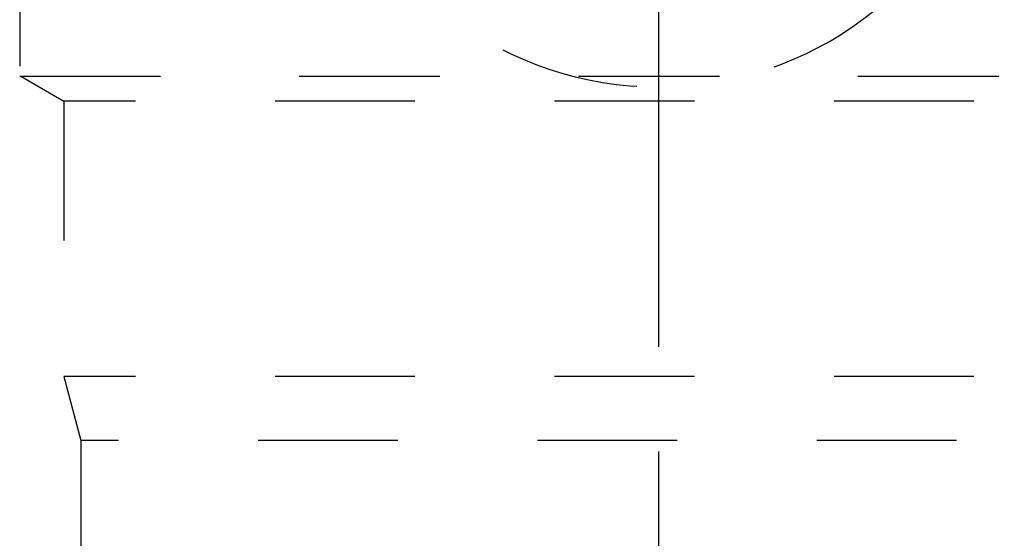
# Model space of a CAD drawing. Header units: millimetres. Extents: x 382 to 618, y 389 to 605.
# Tile 6 of 43: x 470 to 516, y 533 to 557. Entities that reach past the tile are written whole.
import ezdxf

# ---------------------------------------------------------------- set-up
doc = ezdxf.new("R2010")
doc.units = ezdxf.units.MM
doc.header["$LTSCALE"] = 65.185185
doc.linetypes.add('CENTER', pattern=[0.6, 0.375, -0.075, 0.075, -0.075])
doc.linetypes.add('HIDDEN', pattern=[0.2, 0.1, -0.1])
for name, color, linetype in [('ACHSEN_S', 7, 'CONTINUOUS'), ('FLAECHEN', 7, 'CONTINUOUS'), ('KONST.EL_MIT_GEO', 7, 'CONTINUOUS'), ('KURVEN', 7, 'CONTINUOUS')]:
    doc.layers.add(name, color=color, linetype=linetype)

msp = doc.modelspace()

# ---------------------------------------------------------------- linework, layer by layer
at = {"layer": 'ACHSEN_S', "color": 2, "linetype": 'CENTER'}
msp.add_line((500, 605.171), (500, 395.25), dxfattribs=at)
at = {"layer": 'FLAECHEN', "color": 8, "linetype": 'HIDDEN'}
for p, q in [((470.195, 561.25), (470.195, 554.25)), ((470.195, 554.25), (529.805, 554.25)), ((470.25, 554.25), (472.25, 553.095)), ((472.25, 553.095), (472.25, 540.236)), ((472.25, 540.236), (473.05, 537.25)), ((527.75, 540.236), (472.25, 540.236)), ((473.05, 537.25), (473.05, 528.25)), ((526.95, 537.25), (473.05, 537.25))]:
    msp.add_line(p, q, dxfattribs=at)
at = {"layer": 'KONST.EL_MIT_GEO', "color": 8, "linetype": 'HIDDEN'}
for p, q in [((470.25, 554.25), (529.75, 554.25)), ((527.75, 553.095), (472.25, 553.095))]:
    msp.add_line(p, q, dxfattribs=at)
at = {"layer": 'KURVEN', "color": 8, "linetype": 'HIDDEN'}
msp.add_line((500, 565.249), (500, 553.75), dxfattribs=at)
msp.add_arc((500, 569.75), 16, 196.338, 343.662, dxfattribs=at)

doc.saveas('drawing.dxf')
